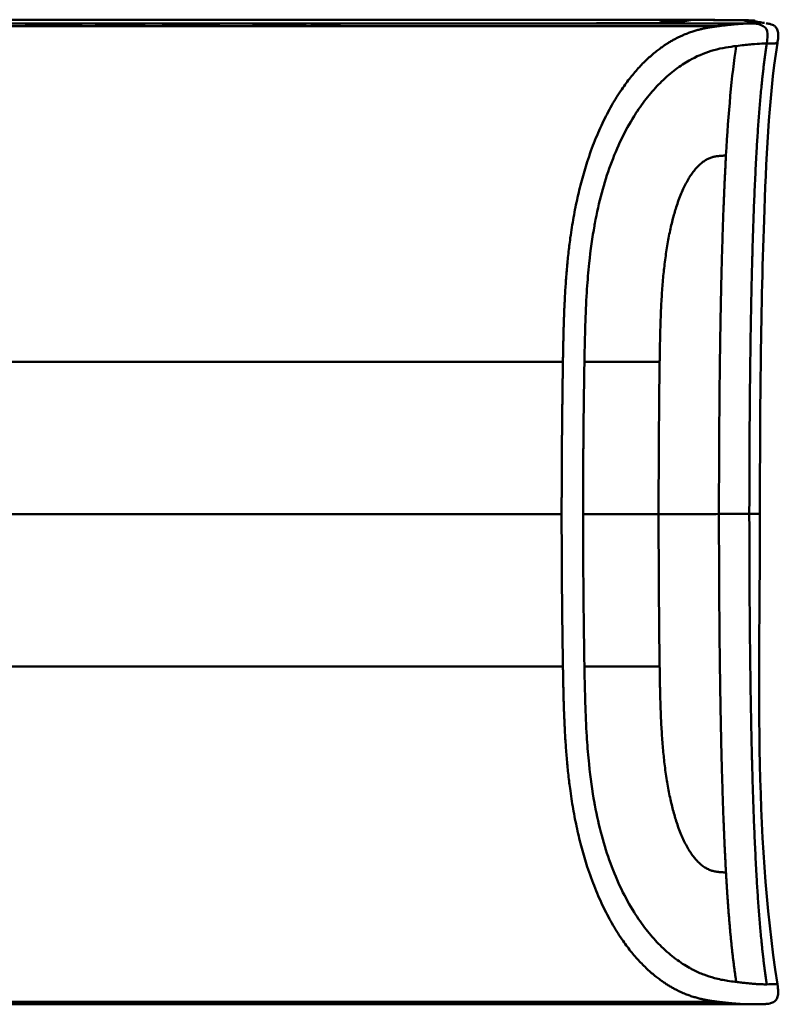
# Model space of a CAD drawing. Header units: millimetres. Extents: x 20 to 833, y 20 to 574.
# Tile 12 of 15: x 424 to 447, y 381 to 411. Entities that reach past the tile are written whole.
import ezdxf

# ---------------------------------------------------------------- set-up
doc = ezdxf.new("R2010")
doc.units = ezdxf.units.MM
doc.header["$LTSCALE"] = 2
doc.layers.add('Sichtbare Kanten(DIN)', color=7, linetype='Continuous', lineweight=50)
doc.layers.add('Sichtbare tangentiale Kanten(DIN)', color=7, linetype='Continuous', lineweight=50)

msp = doc.modelspace()

# ---------------------------------------------------------------- linework, layer by layer
at = {"layer": 'Sichtbare Kanten(DIN)'}
for p, q in [((405.705, 411.051), (435.167, 411.051)), ((405.705, 410.969), (445.422, 410.969)), ((424.24, 410.993), (424.241, 411.012)), ((424.518, 410.993), (424.24, 410.993)), ((424.519, 411.013), (424.518, 410.993)), ((425.098, 411.023), (425.09, 411.023)), ((425.666, 410.993), (425.667, 411.013)), ((425.944, 410.993), (425.666, 410.993)), ((425.667, 411.013), (425.667, 410.993)), ((425.945, 411.012), (425.944, 410.993)), ((426.352, 411.023), (426.352, 411.027)), ((426.352, 411.027), (427.844, 411.027)), ((426.352, 411.027), (426.352, 411.023)), ((427.566, 411.023), (426.352, 411.023)), ((426.365, 410.997), (427.564, 410.997)), ((426.365, 410.993), (426.365, 410.997)), ((426.365, 410.997), (426.365, 410.993)), ((427.842, 410.992), (426.365, 410.993)), ((426.498, 411.007), (426.499, 411.012)), ((427.565, 411.007), (426.498, 411.007)), ((426.499, 411.012), (427.565, 411.012)), ((426.499, 411.012), (426.499, 411.007)), ((427.564, 410.997), (427.565, 411.007)), ((427.564, 410.997), (427.564, 410.992)), ((427.565, 411.012), (427.566, 411.023)), ((427.565, 411.012), (427.565, 410.992)), ((427.565, 411.007), (427.565, 410.992)), ((427.566, 411.023), (427.566, 410.992)), ((427.844, 411.027), (427.842, 410.992)), ((428.427, 410.992), (428.428, 411.027)), ((428.705, 410.992), (428.427, 410.992)), ((428.428, 411.027), (428.706, 411.027)), ((428.428, 411.027), (428.428, 410.992)), ((429.853, 411.007), (428.705, 411.007)), ((428.705, 411.007), (428.705, 410.992)), ((428.706, 411.027), (428.706, 411.012)), ((428.706, 411.012), (429.854, 411.012)), ((428.706, 411.012), (428.706, 411.007)), ((429.853, 410.992), (429.853, 411.007)), ((429.853, 411.007), (429.853, 410.992)), ((430.13, 410.992), (429.853, 410.992)), ((429.854, 411.012), (429.854, 411.027)), ((429.854, 411.027), (430.132, 411.027)), ((429.854, 411.027), (429.854, 410.992)), ((429.854, 411.012), (429.854, 410.992)), ((430.132, 411.027), (430.13, 410.992)), ((431.195, 410.992), (431.197, 411.028)), ((432.767, 410.986), (431.195, 410.992)), ((431.197, 411.028), (432.769, 411.033)), ((431.197, 411.028), (431.197, 410.992)), ((432.769, 411.033), (432.767, 410.986)), ((432.977, 410.992), (432.979, 411.028)), ((433.819, 410.992), (432.977, 410.992)), ((432.979, 411.028), (433.821, 411.028)), ((432.979, 411.028), (432.979, 410.992)), ((433.821, 411.028), (433.819, 410.992)), ((445.422, 411.051), (445.422, 410.969)), ((405.705, 381.05), (446.356, 381.05)), ((424.242, 381.081), (424.519, 381.081)), ((424.519, 381.081), (424.519, 381.061)), ((425.663, 381.061), (425.663, 381.081)), ((425.663, 381.081), (425.94, 381.081)), ((426.504, 381.077), (426.504, 381.065)), ((426.629, 381.079), (426.629, 381.071)), ((426.633, 381.07), (426.633, 381.064)), ((426.749, 381.067), (426.762, 381.067)), ((426.821, 381.075), (426.808, 381.075)), ((426.821, 381.081), (426.821, 381.075)), ((427.037, 381.062), (427.037, 381.066)), ((427.49, 381.064), (427.49, 381.06)), ((427.577, 381.063), (427.577, 381.058)), ((427.725, 381.079), (427.725, 381.074)), ((428.374, 381.077), (428.374, 381.065)), ((428.499, 381.079), (428.499, 381.071)), ((428.504, 381.07), (428.504, 381.064)), ((428.62, 381.067), (428.632, 381.067)), ((428.691, 381.075), (428.678, 381.075)), ((428.691, 381.081), (428.691, 381.075)), ((428.908, 381.062), (428.908, 381.066)), ((429.361, 381.064), (429.361, 381.06)), ((429.448, 381.063), (429.448, 381.058)), ((429.596, 381.079), (429.596, 381.074)), ((430.237, 381.053), (430.237, 381.081)), ((430.237, 381.081), (431.71, 381.081)), ((431.724, 381.053), (430.237, 381.053)), ((430.514, 381.081), (430.514, 381.076)), ((431.71, 381.076), (430.514, 381.076)), ((430.514, 381.065), (430.514, 381.076)), ((430.514, 381.065), (431.577, 381.065)), ((430.514, 381.065), (430.514, 381.062)), ((430.514, 381.055), (430.514, 381.062)), ((431.577, 381.062), (430.514, 381.062)), ((430.514, 381.055), (431.724, 381.055)), ((431.577, 381.065), (431.577, 381.062)), ((431.71, 381.081), (431.71, 381.076)), ((431.724, 381.055), (431.724, 381.053)), ((432.243, 381.053), (432.243, 381.081)), ((432.243, 381.081), (433.208, 381.081)), ((432.523, 381.053), (432.243, 381.053)), ((432.523, 381.081), (432.523, 381.076)), ((432.523, 381.076), (432.523, 381.064)), ((432.523, 381.064), (432.523, 381.061)), ((433.148, 381.061), (432.523, 381.061)), ((432.523, 381.061), (432.523, 381.053)), ((433.148, 381.064), (433.148, 381.061)), ((433.441, 381.061), (433.441, 381.065)), ((433.615, 381.069), (433.615, 381.078)), ((433.703, 381.057), (433.703, 381.053)), ((434.022, 381.053), (433.703, 381.053))]:
    msp.add_line(p, q, dxfattribs=at)
for centre, major_axis, ratio, start_param, end_param in [((427.686, 410.966), (3.445, -0.046), 0.011652, 2.422783, 3.141246), ((422.494, 410.966), (3.451, 0.046), 0.011619, 6.282394, 7.000734), ((410.478, 410.742), (15.189, 0.271), 0.005024, 6.282849, 6.557782), ((428.338, 381.079), (1.913, 0.011), 0.006317, 3.429954, 3.612917), ((426.946, 381.07), (-0.322, 0), 0.012668, 0.786802, 0.914041), ((430.208, 381.079), (1.913, 0.011), 0.006317, 3.429954, 3.612917), ((428.816, 381.07), (-0.322, 0), 0.012668, 0.786802, 0.914041)]:
    msp.add_ellipse(centre, major_axis=major_axis, ratio=ratio, start_param=start_param, end_param=end_param, dxfattribs=at)
for points, knots in [([(417.502, 411.165), (419.653, 411.165), (421.804, 411.166), (426.255, 411.166), (428.57, 411.166), (432.595, 411.165), (434.339, 411.165), (437.481, 411.164), (438.919, 411.163), (441.607, 411.161), (442.833, 411.16), (444.345, 411.158), (444.823, 411.158), (445.54, 411.156), (445.779, 411.155), (446.042, 411.153), (446.111, 411.153), (446.72, 411.143), (446.457, 411.126), (446.546, 411.111), (446.595, 411.103), (446.704, 411.084), (446.761, 411.075), (446.819, 411.065)], [0.512407, 0.512407, 0.512407, 0.512407, 1.157815, 1.157815, 1.847655, 1.847655, 2.381348, 2.381348, 2.874895, 2.874895, 3.439329, 3.439329, 3.816242, 3.816242, 4.199896, 4.199896, 4.455021, 4.455021, 7.100963, 7.100963, 10.628768, 10.628768, 14.664943, 14.664943, 14.664943, 14.664943]), ([(425.09, 411.023), (425.056, 411.023), (425.021, 411.023), (424.922, 411.023), (424.857, 411.023), (424.746, 411.022), (424.701, 411.021), (424.623, 411.02), (424.593, 411.019), (424.532, 411.016), (424.519, 411.014), (424.519, 411.013)], [-0.09871822, -0.09871822, -0.09871822, -0.09871822, -0.08841169, -0.08841169, -0.06862142, -0.06862142, -0.05132957, -0.05132957, -0.03330955, -0.03330955, 0, 0, 0, 0]), ([(442.85, 411.057), (443.473, 411.059), (443.693, 411.062), (443.758, 411.063), (443.762, 411.063), (443.762, 411.063)], [0, 0, 0, 0, 0.8460742, 0.8460742, 0.976435, 0.976435, 0.976435, 0.976435]), ([(446.876, 411.055), (446.889, 411.053), (446.905, 411.05), (446.921, 411.048), (446.922, 411.048), (446.943, 411.044), (446.949, 411.043), (446.966, 411.04), (446.971, 411.039), (446.993, 411.034), (447.005, 411.036), (447.083, 411.001), (447.102, 410.991), (447.137, 410.966), (447.149, 410.955), (447.173, 410.93), (447.186, 410.914), (447.207, 410.879), (447.216, 410.858), (447.231, 410.815), (447.236, 410.792), (447.246, 410.723), (447.245, 410.674), (447.237, 410.565), (447.227, 410.505), (447.217, 410.445)], [15.955943, 15.955943, 15.955943, 15.955943, 16.900421, 16.900421, 17.423064, 17.423064, 17.597282, 17.597282, 17.655369, 17.655369, 17.714627, 17.714627, 17.729334, 17.729334, 17.736642, 17.736642, 17.743968, 17.743968, 17.751286, 17.751286, 17.758582, 17.758582, 17.773197, 17.773197, 17.791375, 17.791375, 17.791375, 17.791375]), ([(447.217, 410.445), (446.939, 408.659), (446.872, 406.843), (446.703, 402.044), (446.683, 399.049), (446.683, 396.055)], [0.000017, 0.000017, 0.000017, 0.000017, 0.542433, 0.542433, 1.440631, 1.440631, 1.440631, 1.440631]), ([(447.217, 381.666), (447.23, 381.587), (447.243, 381.508), (447.245, 381.378), (447.24, 381.326), (447.219, 381.259), (447.21, 381.24), (447.186, 381.197), (447.169, 381.175), (447.134, 381.142), (447.116, 381.129), (447.078, 381.107), (447.059, 381.099), (447.017, 381.084), (446.998, 381.079), (446.953, 381.069), (446.934, 381.066), (446.885, 381.06), (446.868, 381.059), (446.807, 381.055), (446.783, 381.054), (446.711, 381.053), (446.673, 381.052), (446.588, 381.051), (446.553, 381.051), (446.505, 381.051), (446.49, 381.051), (446.46, 381.05), (446.449, 381.05), (446.427, 381.05), (446.419, 381.05), (446.403, 381.05), (446.397, 381.05), (446.387, 381.05), (446.383, 381.05), (446.376, 381.05), (446.374, 381.05), (446.369, 381.05), (446.368, 381.05), (446.365, 381.05), (446.364, 381.05), (446.362, 381.05), (446.361, 381.05), (446.36, 381.05), (446.359, 381.05), (446.358, 381.05), (446.358, 381.05), (446.357, 381.05)], [0, 0, 0, 0, 0.0238429, 0.0238429, 0.0393955, 0.0393955, 0.0462408, 0.0462408, 0.0558464, 0.0558464, 0.06503, 0.06503, 0.0764473, 0.0764473, 0.0928504, 0.0928504, 0.1205924, 0.1205924, 0.1806779, 0.1806779, 0.3606505, 0.3606505, 0.5674756, 0.5674756, 0.6710429, 0.6710429, 0.7228589, 0.7228589, 0.7488478, 0.7488478, 0.7619546, 0.7619546, 0.7685912, 0.7685912, 0.7719697, 0.7719697, 0.7737091, 0.7737091, 0.7746217, 0.7746217, 0.7751124, 0.7751124, 0.77538, 0.77538, 0.7755233, 0.7755233, 0.7756722, 0.7756722, 0.7756722, 0.7756722]), ([(425.94, 381.081), (425.94, 381.073), (425.94, 381.067), (425.94, 381.061), (425.943, 381.06), (425.881, 381.057), (425.844, 381.056), (425.742, 381.055), (425.682, 381.055), (425.526, 381.054), (425.431, 381.054), (425.191, 381.053), (425.045, 381.053), (424.827, 381.053), (424.72, 381.054), (424.546, 381.054), (424.478, 381.055), (424.366, 381.056), (424.325, 381.057), (424.277, 381.058), (424.263, 381.059), (424.25, 381.06), (424.247, 381.06), (424.244, 381.06), (424.243, 381.061), (424.242, 381.061), (424.242, 381.061), (424.242, 381.061), (424.242, 381.061), (424.242, 381.061), (424.242, 381.061), (424.242, 381.061), (424.242, 381.061), (424.242, 381.061), (424.242, 381.061), (424.242, 381.061), (424.242, 381.061), (424.242, 381.061), (424.242, 381.061), (424.242, 381.061), (424.242, 381.061), (424.242, 381.066), (424.242, 381.073), (424.242, 381.081)], [0, 0, 0, 0, 0.1092334, 0.1092334, 0.1490232, 0.1490232, 0.1726138, 0.1726138, 0.1937378, 0.1937378, 0.2182547, 0.2182547, 0.2526067, 0.2526067, 0.2870093, 0.2870093, 0.3152043, 0.3152043, 0.3443314, 0.3443314, 0.3644971, 0.3644971, 0.3751144, 0.3751144, 0.3803766, 0.3803766, 0.3830492, 0.3830492, 0.38432, 0.38432, 0.3850207, 0.3850207, 0.3856281, 0.3856281, 0.3856453, 0.3856453, 0.3856529, 0.3856529, 0.385659, 0.385659, 0.3856615, 0.3856615, 0.5117849, 0.5117849, 0.5117849, 0.5117849]), ([(424.519, 381.081), (424.519, 381.075), (424.519, 381.07), (424.519, 381.066), (424.519, 381.064), (424.519, 381.062), (424.519, 381.061), (424.519, 381.061), (424.52, 381.06), (424.523, 381.06), (424.53, 381.059), (424.546, 381.058), (424.579, 381.058), (424.602, 381.057), (424.632, 381.057), (424.673, 381.056), (424.714, 381.056), (424.762, 381.056), (424.816, 381.055), (424.879, 381.055), (424.947, 381.055), (425.016, 381.055), (425.034, 381.055), (425.058, 381.055), (425.087, 381.055), (425.15, 381.055), (425.235, 381.055), (425.317, 381.055), (425.376, 381.055), (425.43, 381.056), (425.477, 381.056), (425.52, 381.056), (425.555, 381.057), (425.582, 381.057), (425.611, 381.058), (425.63, 381.058), (425.643, 381.059), (425.657, 381.06), (425.663, 381.06), (425.663, 381.061)], [0, 0, 0, 0, 0.0858896, 0.0858896, 0.0858896, 0.1279276, 0.1279276, 0.1279276, 0.1432993, 0.1432993, 0.1432993, 0.1836295, 0.1836295, 0.1836295, 0.21198, 0.21198, 0.21198, 0.2404515, 0.2404515, 0.2404515, 0.2735893, 0.2735893, 0.2735893, 0.2822713, 0.2822713, 0.2822713, 0.3015509, 0.3015509, 0.3015509, 0.3153228, 0.3153228, 0.3153228, 0.328077, 0.328077, 0.328077, 0.3418436, 0.3418436, 0.3418436, 0.3581502, 0.3581502, 0.3581502, 0.3581502]), ([(427.711, 381.062), (427.739, 381.062), (427.763, 381.061), (427.801, 381.06), (427.816, 381.06), (427.847, 381.059), (427.854, 381.058), (427.838, 381.057), (427.82, 381.056), (427.753, 381.055), (427.705, 381.055), (427.596, 381.054), (427.521, 381.054), (427.311, 381.053), (427.204, 381.053), (427.038, 381.053), (426.888, 381.053), (426.53, 381.054), (426.446, 381.054), (426.351, 381.054)], [0, 0, 0, 0, 0.0114915, 0.0114915, 0.0227532, 0.0227532, 0.0450369, 0.0450369, 0.0645561, 0.0645561, 0.0860667, 0.0860667, 0.1052546, 0.1052546, 0.12316, 0.12316, 0.1329562, 0.1329562, 0.1429345, 0.1429345, 0.1429345, 0.1429345]), ([(426.504, 381.065), (426.476, 381.065), (426.452, 381.066), (426.431, 381.066), (426.412, 381.067), (426.398, 381.067), (426.387, 381.068), (426.376, 381.068), (426.37, 381.069), (426.367, 381.07), (426.366, 381.07), (426.365, 381.07), (426.365, 381.07), (426.365, 381.071), (426.366, 381.071), (426.369, 381.072)], [0, 0, 0, 0, 0.01175174, 0.01175174, 0.01175174, 0.02263405, 0.02263405, 0.02263405, 0.03418298, 0.03418298, 0.03418298, 0.0383665, 0.0383665, 0.0383665, 0.0427469, 0.0427469, 0.0427469, 0.0427469]), ([(426.369, 381.072), (426.376, 381.073), (426.396, 381.074), (426.469, 381.077), (426.516, 381.078), (426.619, 381.079), (426.695, 381.08), (426.843, 381.081), (426.932, 381.081), (427.117, 381.082), (427.21, 381.081), (427.302, 381.081)], [0, 0, 0, 0, 0.0226843, 0.0226843, 0.0471214, 0.0471214, 0.0950996, 0.0950996, 0.1652353, 0.1652353, 0.2353795, 0.2353795, 0.2353795, 0.2353795]), ([(426.808, 381.075), (426.78, 381.075), (426.754, 381.075), (426.73, 381.075), (426.707, 381.074), (426.688, 381.074), (426.672, 381.073), (426.665, 381.073), (426.656, 381.073), (426.649, 381.073), (426.642, 381.072), (426.637, 381.072), (426.633, 381.072), (426.627, 381.071), (426.627, 381.071), (426.634, 381.07), (426.639, 381.069), (426.649, 381.069), (426.664, 381.069), (426.678, 381.068), (426.696, 381.068), (426.718, 381.068)], [0, 0, 0, 0, 0.00910864, 0.00910864, 0.00910864, 0.01796935, 0.01796935, 0.01796935, 0.02226226, 0.02226226, 0.02226226, 0.02577904, 0.02577904, 0.02577904, 0.03210922, 0.03210922, 0.03210922, 0.0373818, 0.0373818, 0.0373818, 0.04265759, 0.04265759, 0.04265759, 0.04265759]), ([(427.037, 381.062), (426.951, 381.062), (426.891, 381.062), (426.823, 381.063), (426.755, 381.063), (426.691, 381.063), (426.633, 381.064)], [0, 0, 0, 0, 0.02152225, 0.02152225, 0.02152225, 0.04305819, 0.04305819, 0.04305819, 0.04305819]), ([(426.762, 381.067), (426.893, 381.066), (427.091, 381.065), (427.34, 381.064), (427.425, 381.064), (427.578, 381.063), (427.652, 381.063), (427.711, 381.062)], [0, 0, 0, 0, 0.04648501, 0.04648501, 0.06986246, 0.06986246, 0.09248548, 0.09248548, 0.09248548, 0.09248548]), ([(427.725, 381.074), (427.579, 381.075), (427.442, 381.076), (427.212, 381.076), (427.134, 381.076), (426.978, 381.076), (426.892, 381.076), (426.821, 381.075)], [0, 0, 0, 0, 0.04647205, 0.04647205, 0.06998895, 0.06998895, 0.09284234, 0.09284234, 0.09284234, 0.09284234]), ([(427.035, 381.055), (427.098, 381.055), (427.162, 381.055), (427.224, 381.055), (427.298, 381.055), (427.348, 381.055), (427.381, 381.055), (427.429, 381.056), (427.468, 381.056), (427.501, 381.056), (427.524, 381.056), (427.543, 381.057), (427.556, 381.057), (427.569, 381.057), (427.576, 381.058), (427.577, 381.058)], [0, 0, 0, 0, 0.0188348, 0.0188348, 0.0188348, 0.0412232, 0.0412232, 0.0412232, 0.0734599, 0.0734599, 0.0734599, 0.0962138, 0.0962138, 0.0962138, 0.1202703, 0.1202703, 0.1202703, 0.1202703]), ([(427.178, 381.062), (427.155, 381.062), (427.131, 381.062), (427.108, 381.062), (427.106, 381.062), (427.095, 381.062), (427.083, 381.062), (427.068, 381.062), (427.049, 381.062), (427.037, 381.062)], [0, 0, 0, 0, 0.007243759, 0.007243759, 0.007243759, 0.007783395, 0.007783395, 0.007783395, 0.008527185, 0.008527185, 0.008527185, 0.008527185]), ([(427.49, 381.06), (427.453, 381.06), (427.403, 381.061), (427.349, 381.061), (427.294, 381.061), (427.242, 381.061), (427.178, 381.062)], [0, 0, 0, 0, 0.01715883, 0.01715883, 0.01715883, 0.03436624, 0.03436624, 0.03436624, 0.03436624]), ([(427.577, 381.058), (427.577, 381.058), (427.573, 381.059), (427.56, 381.059), (427.547, 381.059), (427.526, 381.06), (427.49, 381.06)], [0, 0, 0, 0, 0.01167029, 0.01167029, 0.01167029, 0.02361101, 0.02361101, 0.02361101, 0.02361101]), ([(429.582, 381.062), (429.61, 381.062), (429.633, 381.061), (429.672, 381.06), (429.686, 381.06), (429.717, 381.059), (429.724, 381.058), (429.709, 381.057), (429.69, 381.056), (429.623, 381.055), (429.575, 381.055), (429.467, 381.054), (429.392, 381.054), (429.182, 381.053), (429.074, 381.053), (428.909, 381.053), (428.759, 381.053), (428.401, 381.054), (428.317, 381.054), (428.222, 381.054)], [0, 0, 0, 0, 0.0114915, 0.0114915, 0.0227532, 0.0227532, 0.0450369, 0.0450369, 0.0645561, 0.0645561, 0.0860668, 0.0860668, 0.1052548, 0.1052548, 0.1231602, 0.1231602, 0.1329564, 0.1329564, 0.1429347, 0.1429347, 0.1429347, 0.1429347]), ([(428.374, 381.065), (428.347, 381.065), (428.322, 381.066), (428.302, 381.066), (428.283, 381.067), (428.268, 381.067), (428.258, 381.068), (428.246, 381.068), (428.24, 381.069), (428.238, 381.07), (428.237, 381.07), (428.236, 381.07), (428.236, 381.07), (428.236, 381.071), (428.237, 381.071), (428.24, 381.072)], [0, 0, 0, 0, 0.01175175, 0.01175175, 0.01175175, 0.02263408, 0.02263408, 0.02263408, 0.03418299, 0.03418299, 0.03418299, 0.0383665, 0.0383665, 0.0383665, 0.0427469, 0.0427469, 0.0427469, 0.0427469]), ([(428.24, 381.072), (428.247, 381.073), (428.267, 381.074), (428.34, 381.077), (428.386, 381.078), (428.49, 381.079), (428.566, 381.08), (428.713, 381.081), (428.803, 381.081), (428.988, 381.082), (429.08, 381.081), (429.172, 381.081)], [0, 0, 0, 0, 0.0226843, 0.0226843, 0.0471214, 0.0471214, 0.0950996, 0.0950996, 0.1652353, 0.1652353, 0.2353795, 0.2353795, 0.2353795, 0.2353795]), ([(428.678, 381.075), (428.65, 381.075), (428.624, 381.075), (428.601, 381.075), (428.578, 381.074), (428.558, 381.074), (428.543, 381.073), (428.535, 381.073), (428.527, 381.073), (428.519, 381.073), (428.513, 381.072), (428.507, 381.072), (428.504, 381.072), (428.497, 381.071), (428.497, 381.071), (428.504, 381.07), (428.51, 381.069), (428.52, 381.069), (428.534, 381.069), (428.548, 381.068), (428.567, 381.068), (428.589, 381.068)], [0, 0, 0, 0, 0.00910864, 0.00910864, 0.00910864, 0.01796935, 0.01796935, 0.01796935, 0.02226226, 0.02226226, 0.02226226, 0.02577904, 0.02577904, 0.02577904, 0.03210922, 0.03210922, 0.03210922, 0.0373818, 0.0373818, 0.0373818, 0.04265759, 0.04265759, 0.04265759, 0.04265759]), ([(428.908, 381.062), (428.822, 381.062), (428.761, 381.062), (428.693, 381.063), (428.625, 381.063), (428.562, 381.063), (428.504, 381.064)], [0, 0, 0, 0, 0.02152225, 0.02152225, 0.02152225, 0.04305819, 0.04305819, 0.04305819, 0.04305819]), ([(428.632, 381.067), (428.763, 381.066), (428.962, 381.065), (429.211, 381.064), (429.295, 381.064), (429.449, 381.063), (429.523, 381.063), (429.582, 381.062)], [0, 0, 0, 0, 0.04648501, 0.04648501, 0.06986245, 0.06986245, 0.09248547, 0.09248547, 0.09248547, 0.09248547]), ([(429.596, 381.074), (429.449, 381.075), (429.313, 381.076), (429.082, 381.076), (429.004, 381.076), (428.849, 381.076), (428.762, 381.076), (428.691, 381.075)], [0, 0, 0, 0, 0.04647205, 0.04647205, 0.06998895, 0.06998895, 0.09284234, 0.09284234, 0.09284234, 0.09284234]), ([(428.906, 381.055), (428.968, 381.055), (429.032, 381.055), (429.094, 381.055), (429.168, 381.055), (429.219, 381.055), (429.252, 381.055), (429.299, 381.056), (429.338, 381.056), (429.371, 381.056), (429.395, 381.056), (429.413, 381.057), (429.426, 381.057), (429.44, 381.057), (429.446, 381.058), (429.448, 381.058)], [0, 0, 0, 0, 0.0188348, 0.0188348, 0.0188348, 0.0412232, 0.0412232, 0.0412232, 0.0734599, 0.0734599, 0.0734599, 0.0962138, 0.0962138, 0.0962138, 0.1202703, 0.1202703, 0.1202703, 0.1202703]), ([(429.049, 381.062), (429.025, 381.062), (429.002, 381.062), (428.978, 381.062), (428.976, 381.062), (428.965, 381.062), (428.954, 381.062), (428.938, 381.062), (428.92, 381.062), (428.908, 381.062)], [0, 0, 0, 0, 0.007243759, 0.007243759, 0.007243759, 0.007783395, 0.007783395, 0.007783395, 0.008527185, 0.008527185, 0.008527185, 0.008527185]), ([(429.361, 381.06), (429.324, 381.06), (429.274, 381.061), (429.219, 381.061), (429.165, 381.061), (429.112, 381.061), (429.049, 381.062)], [0, 0, 0, 0, 0.01715883, 0.01715883, 0.01715883, 0.03436624, 0.03436624, 0.03436624, 0.03436624]), ([(429.448, 381.058), (429.448, 381.058), (429.443, 381.059), (429.43, 381.059), (429.417, 381.059), (429.396, 381.06), (429.361, 381.06)], [0, 0, 0, 0, 0.01167029, 0.01167029, 0.01167029, 0.02361101, 0.02361101, 0.02361101, 0.02361101]), ([(433.703, 381.053), (433.611, 381.054), (433.518, 381.055), (433.333, 381.058), (433.24, 381.059), (433.148, 381.061)], [-0.1005752, -0.1005752, -0.1005752, -0.1005752, -0.0502881, -0.0502881, -0.000001, -0.000001, -0.000001, -0.000001]), ([(433.208, 381.081), (433.283, 381.081), (433.359, 381.08), (433.431, 381.08), (433.504, 381.08), (433.575, 381.079), (433.637, 381.078), (433.692, 381.077), (433.738, 381.076), (433.775, 381.075), (433.817, 381.074), (433.844, 381.073), (433.859, 381.072), (433.868, 381.071), (433.871, 381.07), (433.872, 381.069), (433.872, 381.069), (433.869, 381.068), (433.842, 381.066), (433.82, 381.065), (433.785, 381.064), (433.737, 381.064), (433.7, 381.063), (433.657, 381.063), (433.608, 381.062), (433.556, 381.062), (433.5, 381.062), (433.441, 381.061)], [0, 0, 0, 0, 0.0225711, 0.0225711, 0.0225711, 0.0454923, 0.0454923, 0.0454923, 0.0656128, 0.0656128, 0.0656128, 0.088775, 0.088775, 0.088775, 0.1028625, 0.1028625, 0.1028625, 0.1164275, 0.1164275, 0.1164275, 0.1276054, 0.1276054, 0.1276054, 0.1362092, 0.1362092, 0.1362092, 0.1454311, 0.1454311, 0.1454311, 0.1454311]), ([(433.441, 381.061), (433.538, 381.06), (433.635, 381.058), (433.828, 381.055), (433.925, 381.054), (434.022, 381.053)], [-0.1052572, -0.1052572, -0.1052572, -0.1052572, -0.0526291, -0.0526291, -0.000001, -0.000001, -0.000001, -0.000001])]:
    msp.add_open_spline(points, degree=3, knots=knots, dxfattribs=at)
for points, degree in [([(435.195, 411.051), (435.189, 411.051), (435.184, 411.051), (435.178, 411.051), (435.173, 411.051), (435.167, 411.051)], 5), ([(442.952, 411.057), (442.79, 411.057), (442.445, 411.056), (441.874, 411.055), (441.004, 411.053), (439.747, 411.052), (438.303, 411.051), (437.061, 411.051), (436.098, 411.051), (435.501, 411.051), (435.195, 411.051)], 5), ([(443.598, 411.061), (443.599, 411.061), (443.599, 411.061), (443.599, 411.061)], 3), ([(446.683, 396.055), (446.683, 391.256), (446.479, 386.408), (447.217, 381.666)], 3), ([(447.217, 381.666), (447.217, 381.666), (447.217, 381.666), (447.217, 381.666)], 3), ([(426.351, 381.054), (426.372, 381.055), (426.393, 381.056), (426.414, 381.057)], 3), ([(427.302, 381.081), (427.312, 381.081), (427.323, 381.081), (427.334, 381.081)], 3), ([(427.799, 381.078), (427.774, 381.077), (427.75, 381.075), (427.725, 381.074)], 3), ([(428.222, 381.054), (428.243, 381.055), (428.264, 381.056), (428.285, 381.057)], 3), ([(429.172, 381.081), (429.183, 381.081), (429.194, 381.081), (429.204, 381.081)], 3), ([(429.669, 381.078), (429.645, 381.077), (429.62, 381.075), (429.596, 381.074)], 3), ([(446.356, 381.05), (446.356, 381.05), (446.357, 381.05), (446.357, 381.05), (446.357, 381.05), (446.357, 381.05)], 5)]:
    msp.add_open_spline(points, degree=degree, dxfattribs=at)
for points, weights, knots in [([(426.414, 381.057), (426.495, 381.056), (426.57, 381.056), (426.644, 381.056), (426.684, 381.056), (426.724, 381.055), (426.764, 381.055), (426.805, 381.055), (426.846, 381.055), (426.888, 381.055), (426.925, 381.055), (426.961, 381.055), (426.998, 381.055), (427.011, 381.055), (427.023, 381.055), (427.035, 381.055)], [1, 1.00798459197, 1.00798459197, 1, 1.00194930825, 1.00194930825, 1, 1.00189086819, 1.00189086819, 1, 1, 1, 1, 1.00147352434, 1.00147352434, 1], [0, 0, 0, 0, 0.02429045, 0.02429045, 0.02429045, 0.03732361, 0.03732361, 0.03732361, 0.05061544, 0.05061544, 0.05061544, 0.06177209, 0.06177209, 0.06177209, 0.06549098, 0.06549098, 0.06549098, 0.06549098]), ([(427.334, 381.081), (427.395, 381.081), (427.453, 381.081), (427.509, 381.08), (427.569, 381.08), (427.626, 381.08), (427.68, 381.079), (427.715, 381.079), (427.75, 381.079), (427.785, 381.078), (427.789, 381.078), (427.794, 381.078), (427.799, 381.078)], [1, 0.999971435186, 0.999971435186, 1, 0.999946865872, 0.999946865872, 1, 0.999474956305, 0.999474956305, 1, 1, 1, 1], [0, 0, 0, 0, 0.01792662, 0.01792662, 0.01792662, 0.0358754, 0.0358754, 0.0358754, 0.04736768, 0.04736768, 0.04736768, 0.04890663, 0.04890663, 0.04890663, 0.04890663]), ([(428.285, 381.057), (428.365, 381.056), (428.441, 381.056), (428.514, 381.056), (428.554, 381.056), (428.595, 381.055), (428.634, 381.055), (428.676, 381.055), (428.717, 381.055), (428.758, 381.055), (428.795, 381.055), (428.832, 381.055), (428.869, 381.055), (428.882, 381.055), (428.894, 381.055), (428.906, 381.055)], [1, 1.00798459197, 1.00798459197, 1, 1.00194930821, 1.00194930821, 1, 1.00189086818, 1.00189086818, 1, 1, 1, 1, 1.00147352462, 1.00147352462, 1], [0, 0, 0, 0, 0.02429045, 0.02429045, 0.02429045, 0.03732361, 0.03732361, 0.03732361, 0.05061544, 0.05061544, 0.05061544, 0.06177209, 0.06177209, 0.06177209, 0.06549098, 0.06549098, 0.06549098, 0.06549098]), ([(429.204, 381.081), (429.265, 381.081), (429.324, 381.081), (429.38, 381.08), (429.439, 381.08), (429.496, 381.08), (429.55, 381.079), (429.586, 381.079), (429.621, 381.079), (429.655, 381.078), (429.66, 381.078), (429.665, 381.078), (429.669, 381.078)], [1, 0.999971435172, 0.999971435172, 1, 0.999946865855, 0.999946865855, 1, 0.999474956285, 0.999474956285, 1, 1, 1, 1], [0, 0, 0, 0, 0.01792662, 0.01792662, 0.01792662, 0.0358754, 0.0358754, 0.0358754, 0.04736768, 0.04736768, 0.04736768, 0.04890663, 0.04890663, 0.04890663, 0.04890663]), ([(433.615, 381.069), (433.615, 381.07), (433.605, 381.071), (433.584, 381.072), (433.573, 381.072), (433.559, 381.073), (433.542, 381.073), (433.525, 381.074), (433.505, 381.074), (433.483, 381.074), (433.462, 381.074), (433.439, 381.075), (433.413, 381.075), (433.389, 381.075), (433.364, 381.075), (433.336, 381.075), (433.288, 381.076), (433.234, 381.076), (433.176, 381.076), (432.958, 381.076), (432.741, 381.076), (432.523, 381.076)], [1, 0.99534372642, 0.99534372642, 1, 0.998494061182, 0.998494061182, 1, 0.998460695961, 0.998460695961, 1, 0.998657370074, 0.998657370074, 1, 0.998874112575, 0.998874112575, 1, 0.996743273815, 0.996743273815, 1, 1, 1, 1], [0, 0, 0, 0, 0.0167499, 0.0167499, 0.0167499, 0.0259531, 0.0259531, 0.0259531, 0.0351695, 0.0351695, 0.0351695, 0.0438009, 0.0438009, 0.0438009, 0.0518097, 0.0518097, 0.0518097, 0.065886, 0.065886, 0.065886, 0.1311352, 0.1311352, 0.1311352, 0.1311352]), ([(432.523, 381.064), (432.741, 381.064), (432.958, 381.064), (433.176, 381.064), (433.21, 381.064), (433.243, 381.064), (433.274, 381.064), (433.309, 381.064), (433.341, 381.064), (433.371, 381.064), (433.405, 381.064), (433.436, 381.065), (433.463, 381.065), (433.492, 381.065), (433.518, 381.065), (433.539, 381.066), (433.566, 381.066), (433.586, 381.067), (433.599, 381.067), (433.61, 381.068), (433.615, 381.069), (433.615, 381.069)], [1, 1, 1, 1, 0.99849745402, 0.99849745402, 1, 0.998977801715, 0.998977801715, 1, 0.999210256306, 0.999210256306, 1, 0.999393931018, 0.999393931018, 1, 0.999355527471, 0.999355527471, 1, 0.999661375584, 0.999661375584, 1], [0, 0, 0, 0, 0.0652493, 0.0652493, 0.0652493, 0.0751466, 0.0751466, 0.0751466, 0.0849511, 0.0849511, 0.0849511, 0.0950243, 0.0950243, 0.0950243, 0.1051429, 0.1051429, 0.1051429, 0.1194039, 0.1194039, 0.1194039, 0.1309839, 0.1309839, 0.1309839, 0.1309839])]:
    msp.add_rational_spline(points, weights, degree=3, knots=knots, dxfattribs=at)
at = {"layer": 'Sichtbare tangentiale Kanten(DIN)'}
for p, q in [((444.562, 411.149), (444.075, 411.069)), ((444.562, 411.149), (444.562, 411.149)), ((435.195, 411.051), (405.705, 411.051)), ((424.241, 411.012), (424.241, 410.993)), ((425.094, 411.027), (425.094, 411.023)), ((425.667, 411.013), (425.667, 410.993)), ((435.195, 411.051), (445.422, 411.051)), ((445.422, 411.051), (446.372, 411.051)), ((446.895, 410.44), (446.894, 410.44)), ((405.705, 400.697), (440.657, 400.697)), ((443.616, 400.701), (443.616, 400.71)), ((440.618, 396.039), (420.648, 396.039)), ((405.705, 391.382), (440.657, 391.382)), ((443.616, 391.385), (443.616, 391.377)), ((405.705, 381.124), (445.422, 381.124)), ((426.808, 381.081), (426.808, 381.075)), ((427.178, 381.065), (427.178, 381.062)), ((428.678, 381.081), (428.678, 381.075)), ((429.049, 381.065), (429.049, 381.062))]:
    msp.add_line(p, q, dxfattribs=at)
for centre, major_axis, start_param, end_param in [((443.892, 395.484), (-0.016, 10.727), 1.062808, 1.518586), ((443.892, 396.603), (-0.016, -10.727), 4.764649, 5.220365)]:
    msp.add_ellipse(centre, major_axis=major_axis, ratio=0.028644, start_param=start_param, end_param=end_param, dxfattribs=at)
for points, degree, knots in [([(411.416, 411.165), (411.497, 411.166), (411.578, 411.166), (411.66, 411.166), (411.816, 411.166), (411.974, 411.166), (412.133, 411.166), (412.452, 411.165), (412.777, 411.166), (413.104, 411.166), (413.43, 411.166), (413.757, 411.166), (414.081, 411.166), (414.406, 411.166), (414.729, 411.166), (415.047, 411.166), (415.364, 411.166), (415.676, 411.166), (415.983, 411.166), (416.291, 411.166), (416.593, 411.166), (416.892, 411.166), (417.19, 411.166), (417.485, 411.166), (417.78, 411.166), (418.074, 411.166), (418.367, 411.166), (418.661, 411.166), (418.955, 411.166), (419.25, 411.166), (419.546, 411.166), (419.843, 411.166), (420.141, 411.166), (420.441, 411.166), (420.741, 411.166), (421.043, 411.166), (421.346, 411.166), (421.648, 411.166), (421.952, 411.166), (422.255, 411.166), (425.835, 411.166), (429.272, 411.166), (432.734, 411.165), (435.146, 411.165), (437.543, 411.164), (439.52, 411.163), (441.84, 411.161), (443.579, 411.16), (444.636, 411.158), (445.62, 411.156), (445.983, 411.154), (446.093, 411.152), (446.183, 411.15), (446.153, 411.149), (446.164, 411.147), (446.208, 411.14), (446.251, 411.132), (446.294, 411.125), (446.366, 411.113), (446.439, 411.101), (446.512, 411.088), (446.548, 411.082), (446.584, 411.076), (446.62, 411.07), (446.639, 411.067), (446.656, 411.064), (446.675, 411.061), (446.686, 411.059), (446.723, 411.057), (446.694, 411.055), (446.677, 411.054), (446.626, 411.053), (446.491, 411.052), (446.459, 411.051), (446.424, 411.051), (446.381, 411.051)], 3, [0.394421, 0.394421, 0.394421, 0.394421, 0.418434, 0.418434, 0.418434, 0.464647, 0.464647, 0.464647, 0.557073, 0.557073, 0.557073, 0.649499, 0.649499, 0.649499, 0.741925, 0.741925, 0.741925, 0.834351, 0.834351, 0.834351, 0.926776, 0.926776, 0.926776, 1.019202, 1.019202, 1.019202, 1.111628, 1.111628, 1.111628, 1.204054, 1.204054, 1.204054, 1.29648, 1.29648, 1.29648, 1.388905, 1.388905, 1.388905, 1.481331, 1.481331, 1.481331, 2.571552, 2.571552, 2.571552, 3.331424, 3.331424, 3.331424, 4.2235, 4.2235, 4.2235, 5.055186, 5.055186, 5.055186, 5.737675, 5.737675, 5.737675, 8.775646, 8.775646, 8.775646, 13.850256, 13.850256, 13.850256, 16.38756, 16.38756, 16.38756, 17.656213, 17.656213, 17.656213, 18.455338, 18.455338, 18.455338, 18.924865, 18.924865, 18.924865, 19.034762, 19.034762, 19.034762, 19.034762]), ([(445.422, 410.969), (445.422, 410.969), (445.308, 410.955), (445.063, 410.922), (444.661, 410.844), (444.056, 410.629), (443.168, 410.009), (442.249, 408.895), (441.43, 407.215), (440.895, 405.11), (440.727, 403.335), (440.681, 402.012), (440.664, 401.14), (440.657, 400.702), (440.657, 400.697)], 5, [0, 0, 0, 0, 0, 0, 0.000234, 0.217926, 0.435619, 0.653311, 0.871004, 1.088696, 1.306388, 1.524081, 1.741773, 1.743874, 1.743874, 1.743874, 1.743874, 1.743874, 1.743874]), ([(444.075, 411.069), (444.059, 411.066), (444.063, 411.064), (443.721, 411.061), (443.564, 411.06), (443.332, 411.059), (442.952, 411.057)], 3, [0, 0, 0, 0, 0.684839, 0.684839, 0.684839, 1, 1, 1, 1]), ([(446.373, 411.051), (446.351, 411.051), (446.323, 411.05), (446.27, 411.049), (446.241, 411.047), (446.179, 411.044), (446.147, 411.043), (446.079, 411.038), (446.042, 411.035), (445.966, 411.029), (445.926, 411.026), (445.843, 411.018), (445.8, 411.013), (445.709, 411.004), (445.661, 410.999), (445.562, 410.987), (445.511, 410.981), (445.445, 410.972), (445.434, 410.971), (445.422, 410.969)], 3, [0, 0, 0, 0, 0.0622178, 0.0622178, 0.1250937, 0.1250937, 0.1879696, 0.1879696, 0.2508455, 0.2508455, 0.3137214, 0.3137214, 0.3765973, 0.3765973, 0.4394731, 0.4394731, 0.502349, 0.502349, 0.5158954, 0.5158954, 0.5158954, 0.5158954]), ([(446.381, 411.051), (446.644, 411.051), (446.855, 411.001), (446.906, 410.813), (446.933, 410.712), (446.916, 410.582), (446.895, 410.44)], 3, [0, 0, 0, 0, 0.650419, 0.650419, 0.650419, 1, 1, 1, 1]), ([(445.959, 410.361), (445.759, 410.336), (445.529, 410.305), (445.274, 410.234), (445.062, 410.174), (444.832, 410.087), (444.587, 409.955), (444.566, 409.944), (444.545, 409.932), (444.523, 409.92), (444.386, 409.842), (444.243, 409.749), (444.102, 409.642), (443.961, 409.536), (443.82, 409.416), (443.676, 409.275), (443.549, 409.152), (443.42, 409.012), (443.294, 408.858), (443.167, 408.704), (443.045, 408.539), (442.925, 408.358), (442.894, 408.311), (442.862, 408.262), (442.831, 408.212), (442.696, 407.996), (442.567, 407.761), (442.446, 407.511), (442.325, 407.261), (442.212, 406.994), (442.11, 406.715), (442.012, 406.446), (441.923, 406.165), (441.844, 405.87), (441.765, 405.576), (441.695, 405.266), (441.633, 404.933), (441.629, 404.909), (441.624, 404.886), (441.621, 404.865), (441.557, 404.51), (441.502, 404.126), (441.459, 403.714), (441.432, 403.448), (441.411, 403.195), (441.393, 402.927), (441.391, 402.891), (441.388, 402.858), (441.386, 402.826), (441.366, 402.498), (441.351, 402.161), (441.34, 401.809), (441.329, 401.457), (441.323, 401.194), (441.314, 400.698)], 3, [0, 0, 0, 0, 0.230762, 0.230762, 0.230762, 0.423227, 0.423227, 0.423227, 0.439515, 0.439515, 0.439515, 0.543734, 0.543734, 0.543734, 0.647952, 0.647952, 0.647952, 0.739173, 0.739173, 0.739173, 0.830393, 0.830393, 0.830393, 0.854195, 0.854195, 0.854195, 0.956483, 0.956483, 0.956483, 1.058772, 1.058772, 1.058772, 1.157514, 1.157514, 1.157514, 1.256255, 1.256255, 1.256255, 1.263482, 1.263482, 1.263482, 1.383867, 1.383867, 1.383867, 1.461303, 1.461303, 1.461303, 1.471606, 1.471606, 1.471606, 1.578168, 1.578168, 1.578168, 1.684731, 1.684731, 1.684731, 1.684731]), ([(446.894, 410.44), (446.892, 410.44), (446.89, 410.44), (446.888, 410.44), (446.861, 410.44), (446.83, 410.439), (446.8, 410.438), (446.722, 410.436), (446.625, 410.43), (446.513, 410.421), (446.504, 410.421), (446.494, 410.42), (446.484, 410.419), (446.454, 410.416), (446.424, 410.414), (446.392, 410.411), (446.266, 410.398), (446.123, 410.382), (445.959, 410.361)], 3, [0, 0, 0, 0, 0.0053162, 0.0053162, 0.0053162, 0.0755048, 0.0755048, 0.0755048, 0.2568405, 0.2568405, 0.2568405, 0.2725259, 0.2725259, 0.2725259, 0.3194664, 0.3194664, 0.3194664, 0.5075707, 0.5075707, 0.5075707, 0.5075707]), ([(447.217, 410.445), (447.217, 410.445), (447.217, 410.445), (447.217, 410.445), (447.217, 410.445), (447.216, 410.445), (447.216, 410.445), (447.215, 410.445), (447.211, 410.444), (447.207, 410.444), (447.202, 410.444), (447.195, 410.443), (447.185, 410.443), (447.175, 410.443), (447.163, 410.443), (447.147, 410.442), (447.142, 410.442), (447.137, 410.442), (447.132, 410.442), (447.119, 410.442), (447.105, 410.442), (447.088, 410.441), (447.065, 410.441), (447.037, 410.441), (447.005, 410.441), (446.973, 410.441), (446.936, 410.44), (446.895, 410.44)], 3, [0.1699229, 0.1699229, 0.1699229, 0.1699229, 0.2201433, 0.2201433, 0.2201433, 0.2290985, 0.2290985, 0.2290985, 0.3299892, 0.3299892, 0.3299892, 0.4391613, 0.4391613, 0.4391613, 0.5480388, 0.5480388, 0.5480388, 0.5800984, 0.5800984, 0.5800984, 0.6576871, 0.6576871, 0.6576871, 0.7681813, 0.7681813, 0.7681813, 0.8792555, 0.8792555, 0.8792555, 0.8792555]), ([(443.616, 400.71), (443.623, 401.234), (443.646, 402.615), (443.751, 404.146), (444.129, 405.955), (444.758, 406.827), (445.198, 407.004), (445.456, 406.996), (445.645, 407.013)], 5, [0, 0, 0, 0, 0, 0, 0.2491944, 0.4991944, 0.7491944, 0.9991944, 0.9991944, 0.9991944, 0.9991944, 0.9991944, 0.9991944]), ([(440.657, 400.697), (440.657, 400.697), (440.655, 400.581), (440.651, 400.35), (440.646, 400.002), (440.64, 399.53), (440.633, 398.952), (440.627, 398.367), (440.623, 397.787), (440.62, 397.203), (440.618, 396.738), (440.618, 396.389), (440.618, 396.156), (440.618, 396.04)], 5, [0, 0, 0, 0, 0, 0, 0.00002, 0.0581515, 0.116283, 0.1744144, 0.2325459, 0.2906774, 0.3488089, 0.4069404, 0.465034, 0.465034, 0.465034, 0.465034, 0.465034, 0.465034]), ([(441.314, 400.698), (441.607, 400.698), (442.081, 400.699), (442.511, 400.699), (442.915, 400.7), (443.282, 400.701), (443.616, 400.701)], 3, [0, 0, 0, 0, 0.461945, 0.461945, 0.461945, 0.8961195, 0.8961195, 0.8961195, 0.8961195]), ([(440.618, 396.039), (440.618, 395.845), (440.618, 395.651), (440.618, 395.457), (440.619, 395.263), (440.619, 395.069), (440.62, 394.875), (440.621, 394.68), (440.622, 394.486), (440.623, 394.292), (440.624, 394.098), (440.626, 393.904), (440.627, 393.71), (440.629, 393.516), (440.631, 393.322), (440.633, 393.128), (440.635, 392.935), (440.637, 392.741), (440.64, 392.547), (440.642, 392.352), (440.645, 392.157), (440.648, 391.962), (440.651, 391.768), (440.654, 391.575), (440.657, 391.382)], 3, [0.000019, 0.000019, 0.000019, 0.000019, 0.0581611, 0.0581611, 0.0581611, 0.1162844, 0.1162844, 0.1162844, 0.1744076, 0.1744076, 0.1744076, 0.2325309, 0.2325309, 0.2325309, 0.2906542, 0.2906542, 0.2906542, 0.3487774, 0.3487774, 0.3487774, 0.4069007, 0.4069007, 0.4069007, 0.4650424, 0.4650424, 0.4650424, 0.4650424]), ([(443.584, 396.043), (443.38, 396.043), (443.226, 396.042), (443.03, 396.042), (442.834, 396.042), (442.632, 396.041), (442.429, 396.041), (442.378, 396.041), (442.328, 396.041), (442.277, 396.041), (442.124, 396.041), (441.972, 396.041), (441.825, 396.04), (441.8, 396.04), (441.776, 396.04), (441.751, 396.04), (441.727, 396.04), (441.703, 396.04), (441.679, 396.04), (441.559, 396.04), (441.443, 396.04), (441.336, 396.04), (441.314, 396.04), (441.294, 396.04), (441.274, 396.039)], 3, [0, 0, 0, 0, 0.1300988, 0.1300988, 0.1300988, 0.2601975, 0.2601975, 0.2601975, 0.2927222, 0.2927222, 0.2927222, 0.3902963, 0.3902963, 0.3902963, 0.4065586, 0.4065586, 0.4065586, 0.422821, 0.422821, 0.422821, 0.5041327, 0.5041327, 0.5041327, 0.5203951, 0.5203951, 0.5203951, 0.5203951]), ([(441.274, 396.039), (441.274, 395.845), (441.274, 395.652), (441.274, 395.459), (441.277, 394.494), (441.284, 393.528), (441.296, 392.555), (441.299, 392.36), (441.302, 392.168), (441.305, 391.981), (441.307, 391.795), (441.31, 391.603), (441.314, 391.403), (441.314, 391.396), (441.314, 391.389), (441.314, 391.382)], 3, [0, 0, 0, 0, 0.0579521, 0.0579521, 0.0579521, 0.3477131, 0.3477131, 0.3477131, 0.4058533, 0.4058533, 0.4058533, 0.4636935, 0.4636935, 0.4636935, 0.4658128, 0.4658128, 0.4658128, 0.4658128]), ([(446.359, 396.05), (446.514, 396.051), (446.604, 396.052), (446.648, 396.053), (446.676, 396.054), (446.683, 396.055), (446.683, 396.055)], 3, [0, 0, 0, 0, 0.4403832, 0.4403832, 0.4403832, 0.7212637, 0.7212637, 0.7212637, 0.7212637]), ([(440.657, 391.382), (440.657, 391.377), (440.664, 390.939), (440.681, 390.066), (440.727, 388.742), (440.895, 386.968), (441.431, 384.862), (442.252, 383.183), (443.168, 382.077), (444.058, 381.456), (444.673, 381.244), (445.071, 381.169), (445.31, 381.138), (445.422, 381.124)], 5, [0, 0, 0, 0, 0, 0, 0.002102, 0.219803, 0.437505, 0.655206, 0.872907, 1.090608, 1.308309, 1.52601, 1.743633, 1.743633, 1.743633, 1.743633, 1.743633, 1.743633]), ([(441.314, 391.382), (441.607, 391.383), (442.081, 391.383), (442.511, 391.384), (442.915, 391.384), (443.282, 391.385), (443.616, 391.385)], 3, [0, 0, 0, 0, 0.4619377, 0.4619377, 0.4619377, 0.8961211, 0.8961211, 0.8961211, 0.8961211]), ([(445.959, 381.733), (445.947, 381.734), (445.935, 381.736), (445.923, 381.737), (445.85, 381.746), (445.774, 381.756), (445.696, 381.769), (445.571, 381.788), (445.437, 381.814), (445.289, 381.854), (445.187, 381.882), (445.08, 381.916), (444.972, 381.957), (444.863, 381.999), (444.755, 382.047), (444.642, 382.105), (444.605, 382.124), (444.567, 382.144), (444.528, 382.166), (444.39, 382.243), (444.247, 382.336), (444.105, 382.442), (443.963, 382.548), (443.822, 382.668), (443.677, 382.809), (443.55, 382.932), (443.421, 383.072), (443.294, 383.226), (443.168, 383.379), (443.045, 383.544), (442.925, 383.725), (442.895, 383.771), (442.864, 383.819), (442.833, 383.868), (442.698, 384.083), (442.568, 384.318), (442.447, 384.568), (442.326, 384.818), (442.213, 385.085), (442.111, 385.363), (442.013, 385.633), (441.924, 385.914), (441.845, 386.209), (441.765, 386.504), (441.695, 386.814), (441.633, 387.147), (441.629, 387.171), (441.625, 387.193), (441.621, 387.214), (441.555, 387.578), (441.5, 387.972), (441.456, 388.396), (441.43, 388.656), (441.41, 388.902), (441.392, 389.164), (441.39, 389.195), (441.388, 389.224), (441.386, 389.252), (441.366, 389.58), (441.351, 389.917), (441.34, 390.27), (441.329, 390.622), (441.323, 390.886), (441.314, 391.382)], 3, [0, 0, 0, 0, 0.013527, 0.013527, 0.013527, 0.095792, 0.095792, 0.095792, 0.227559, 0.227559, 0.227559, 0.318199, 0.318199, 0.318199, 0.408838, 0.408838, 0.408838, 0.438587, 0.438587, 0.438587, 0.543091, 0.543091, 0.543091, 0.647595, 0.647595, 0.647595, 0.739004, 0.739004, 0.739004, 0.830413, 0.830413, 0.830413, 0.853725, 0.853725, 0.853725, 0.956085, 0.956085, 0.956085, 1.058446, 1.058446, 1.058446, 1.157356, 1.157356, 1.157356, 1.256266, 1.256266, 1.256266, 1.263312, 1.263312, 1.263312, 1.386941, 1.386941, 1.386941, 1.462444, 1.462444, 1.462444, 1.471505, 1.471505, 1.471505, 1.578132, 1.578132, 1.578132, 1.68476, 1.68476, 1.68476, 1.68476]), ([(443.616, 391.377), (443.623, 390.841), (443.646, 389.479), (443.749, 387.939), (444.131, 386.133), (444.756, 385.264), (445.199, 385.087), (445.506, 385.093), (445.645, 385.081)], 5, [0, 0, 0, 0, 0, 0, 0.2492, 0.4992, 0.7492, 0.9992, 0.9992, 0.9992, 0.9992, 0.9992, 0.9992]), ([(446.894, 381.661), (446.892, 381.661), (446.889, 381.661), (446.887, 381.661), (446.863, 381.661), (446.837, 381.661), (446.809, 381.661), (446.782, 381.662), (446.753, 381.663), (446.722, 381.664), (446.691, 381.665), (446.658, 381.667), (446.623, 381.669), (446.61, 381.669), (446.597, 381.67), (446.583, 381.671), (446.561, 381.673), (446.538, 381.674), (446.514, 381.676), (446.475, 381.679), (446.435, 381.682), (446.392, 381.686), (446.35, 381.69), (446.306, 381.694), (446.259, 381.699), (446.213, 381.703), (446.165, 381.708), (446.115, 381.714), (446.065, 381.72), (446.013, 381.726), (445.959, 381.733)], 3, [0, 0, 0, 0, 0.005938, 0.005938, 0.005938, 0.068767, 0.068767, 0.068767, 0.1314145, 0.1314145, 0.1314145, 0.1940469, 0.1940469, 0.1940469, 0.2177013, 0.2177013, 0.2177013, 0.256742, 0.256742, 0.256742, 0.3195011, 0.3195011, 0.3195011, 0.3822317, 0.3822317, 0.3822317, 0.4449585, 0.4449585, 0.4449585, 0.5075707, 0.5075707, 0.5075707, 0.5075707]), ([(447.217, 381.666), (447.217, 381.666), (447.217, 381.666), (447.217, 381.666), (447.216, 381.666), (447.216, 381.666), (447.216, 381.665), (447.215, 381.665), (447.211, 381.665), (447.207, 381.665), (447.202, 381.665), (447.195, 381.664), (447.185, 381.664), (447.175, 381.664), (447.162, 381.664), (447.147, 381.663), (447.141, 381.663), (447.134, 381.663), (447.127, 381.663), (447.115, 381.663), (447.102, 381.663), (447.088, 381.663), (447.064, 381.662), (447.037, 381.662), (447.004, 381.662), (446.972, 381.661), (446.936, 381.661), (446.896, 381.661), (446.895, 381.661), (446.894, 381.661), (446.894, 381.661)], 3, [0.1662967, 0.1662967, 0.1662967, 0.1662967, 0.2202767, 0.2202767, 0.2202767, 0.2309529, 0.2309529, 0.2309529, 0.3302295, 0.3302295, 0.3302295, 0.4395805, 0.4395805, 0.4395805, 0.5485418, 0.5485418, 0.5485418, 0.5906345, 0.5906345, 0.5906345, 0.6580998, 0.6580998, 0.6580998, 0.7689055, 0.7689055, 0.7689055, 0.8770848, 0.8770848, 0.8770848, 0.8799746, 0.8799746, 0.8799746, 0.8799746]), ([(445.422, 381.124), (445.422, 381.124), (445.429, 381.123), (445.469, 381.119), (445.539, 381.11), (445.636, 381.099), (445.757, 381.087), (445.888, 381.074), (446.007, 381.065), (446.115, 381.057), (446.208, 381.053), (446.274, 381.051), (446.318, 381.05), (446.345, 381.05), (446.356, 381.05)], 5, [0, 0, 0, 0, 0, 0, 0.0000789, 0.0138137, 0.0766896, 0.1395656, 0.2024415, 0.2653174, 0.3281933, 0.3910693, 0.4539452, 0.501965, 0.501965, 0.501965, 0.501965, 0.501965, 0.501965])]:
    msp.add_open_spline(points, degree=degree, knots=knots, dxfattribs=at)
for points, degree in [([(422.168, 411.165), (430.698, 411.165), (437.599, 411.165), (443.649, 411.16), (444.504, 411.156), (444.563, 411.151)], 5), ([(444.562, 411.149), (444.373, 411.149), (444.181, 411.149), (443.985, 411.138), (443.786, 411.109), (443.589, 411.061)], 5), ([(446.381, 411.051), (446.378, 411.051), (446.376, 411.051), (446.373, 411.051)], 3), ([(445.645, 407.013), (445.719, 408.326), (445.819, 409.455), (445.959, 410.361)], 3), ([(446.359, 396.051), (446.359, 399.525), (446.396, 403), (446.471, 406.15), (446.615, 408.651), (446.894, 410.44)], 5), ([(445.645, 407.013), (445.544, 405.219), (445.483, 403.142), (445.448, 400.85), (445.43, 398.448), (445.43, 396.047)], 5), ([(445.43, 396.047), (445.004, 396.045), (444.388, 396.044), (443.584, 396.043)], 3), ([(445.43, 396.047), (445.85, 396.048), (446.155, 396.049), (446.359, 396.05)], 3), ([(445.645, 385.081), (445.544, 386.875), (445.483, 388.951), (445.448, 391.244), (445.43, 393.645), (445.43, 396.047)], 5), ([(446.359, 396.05), (446.359, 392.575), (446.396, 389.101), (446.471, 385.951), (446.615, 383.45), (446.894, 381.661)], 5), ([(445.645, 385.081), (445.689, 384.297), (445.741, 383.563), (445.803, 382.888), (445.874, 382.277), (445.959, 381.733)], 5)]:
    msp.add_open_spline(points, degree=degree, dxfattribs=at)
msp.add_rational_spline([(441.274, 396.04), (441.274, 396.137), (441.274, 396.233), (441.274, 396.33), (441.274, 396.426), (441.274, 396.523), (441.274, 396.619), (441.276, 397.392), (441.281, 398.165), (441.289, 398.937), (441.291, 399.123), (441.294, 399.316), (441.296, 399.517), (441.299, 399.721), (441.302, 399.914), (441.305, 400.098), (441.307, 400.282), (441.31, 400.474), (441.314, 400.677), (441.314, 400.684), (441.314, 400.691), (441.314, 400.698)], [1, 1, 1, 1, 1.00008958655, 1.00008958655, 1, 1, 1, 1, 1.00223380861, 1.00223380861, 1, 1.00382742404, 1.00382742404, 1, 1.00355055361, 1.00355055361, 1, 1, 1, 1], degree=3, knots=[0, 0, 0, 0, 0.0289474, 0.0289474, 0.0289474, 0.0578949, 0.0578949, 0.0578949, 0.2897354, 0.2897354, 0.2897354, 0.347694, 0.347694, 0.347694, 0.4058538, 0.4058538, 0.4058538, 0.4636922, 0.4636922, 0.4636922, 0.4658129, 0.4658129, 0.4658129, 0.4658129], dxfattribs=at)

doc.saveas('drawing.dxf')
